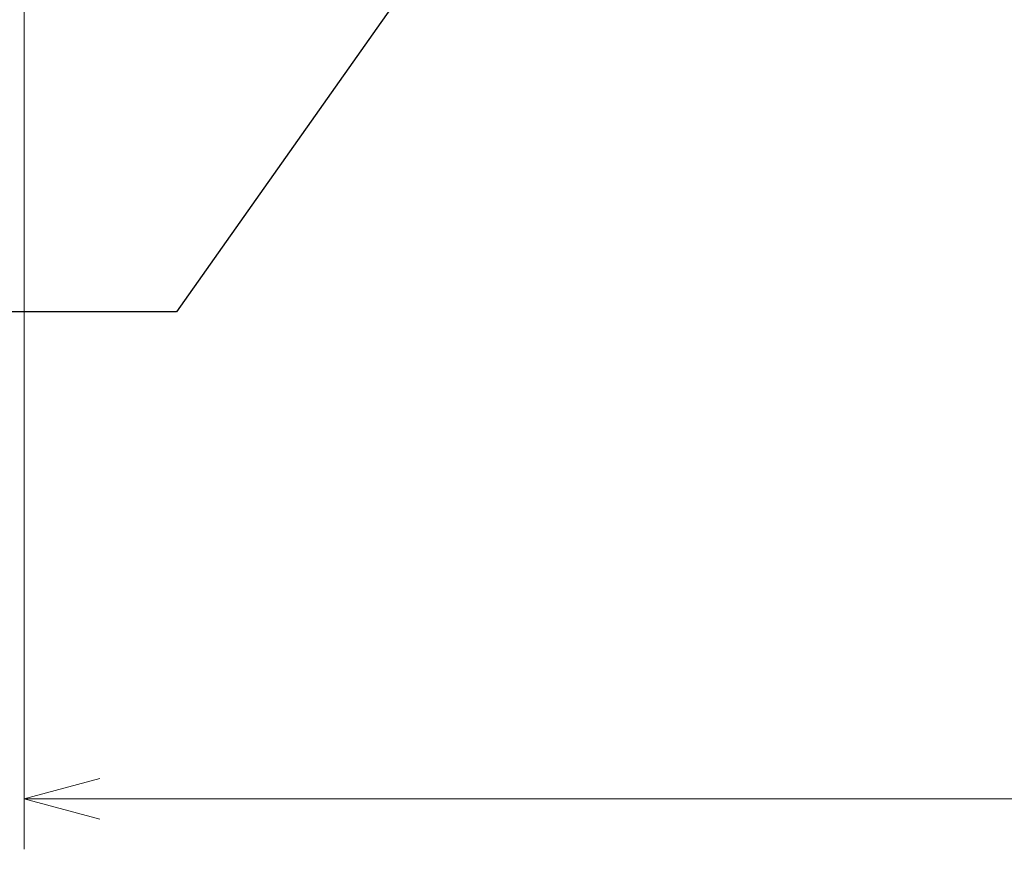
# Model space of a CAD drawing. Header units: millimetres. Extents: x 0 to 1071, y 0 to 742.
# Tile 76 of 130: x 362 to 410, y 383 to 424. Entities that reach past the tile are written whole.
import ezdxf

# ---------------------------------------------------------------- set-up
doc = ezdxf.new("R2010")
doc.units = ezdxf.units.MM
doc.header["$LTSCALE"] = 0.454724
doc.layers.add('NoLayerName_001', color=7, linetype='Continuous')
doc.styles.get("Standard").update_dxf_attribs({"font": 'txt', "bigfont": 'extfont2'})
doc.dimstyles.get("Standard").update_dxf_attribs({"dimtxt": 2.5, "dimasz": 2.5, "dimexe": 1, "dimexo": 1, "dimtad": 1, "dimdec": 3, "dimzin": 0, "dimdsep": 46, "dimtxsty": 'Standard', "dimcen": 2.5, "dimadec": 3, "dimazin": 0, "dimtfac": 0.75, "dimtdec": 3, "dimtmove": 0, "dimatfit": 3, "dimfxl": 1, "dimarcsym": 0})

# ---------------------------------------------------------------- blocks, each defined once
blk = doc.blocks.new('_OPEN30')
at = {"color": 0, "linetype": 'ByBlock', "lineweight": -2}
for p, q in [((-1, 0.267949), (0, 0)), ((0, 0), (-1, -0.267949)), ((0, 0), (-1, 0))]:
    blk.add_line(p, q, dxfattribs=at)
blk = doc.blocks.new('*D107')
at = {"layer": 'Defpoints', "color": 0}
for p in [(522.461, 480.839), (361.961, 472.982), (361.961, 385.05)]:
    blk.add_point(p, dxfattribs=at)
at = {"layer": 'NoLayerName_001', "color": 0, "linetype": 'Continuous', "lineweight": 13}
for p, q in [((522.461, 478.339), (522.461, 382.55)), ((361.961, 470.482), (361.961, 382.55)), ((518.711, 385.05), (365.711, 385.05))]:
    blk.add_line(p, q, dxfattribs=at)
at = {"layer": 'NoLayerName_001', "color": 0, "lineweight": 13, "xscale": 3.75, "yscale": 3.75, "zscale": 3.75, "rotation": 180}
blk.add_blockref('_OPEN30', (361.961, 385.05), dxfattribs=at)
at = {"layer": 'NoLayerName_001', "color": 0, "lineweight": 13, "xscale": 3.75, "yscale": 3.75, "zscale": 3.75}
blk.add_blockref('_OPEN30', (522.461, 385.05), dxfattribs=at)
at = {"layer": 'NoLayerName_001', "color": 0, "lineweight": 13, "insert": (442.211, 391.925), "char_height": 8.75, "attachment_point": 5}
blk.add_mtext('\\W0.8000;１６１', dxfattribs=at)

msp = doc.modelspace()

# ---------------------------------------------------------------- dimensions: what is measured, and where the dimension line sits
at = {"layer": 'NoLayerName_001', "color": 3, "linetype": 'Continuous', "lineweight": 13}
dim = msp.add_linear_dim(base=(361.961072, 385.050104), p1=(522.461071, 480.839453), p2=(361.961072, 472.982209), angle=180, text='\\W0.8000;１６１', dimstyle='Standard', override={"dimtxt": 8.75, "dimasz": 3.75, "dimexe": 2.5, "dimexo": 2.5, "dimgap": 2.5, "dimzin": 8, "dimblk": 'OPEN30', "dimclrd": 0, "dimclre": 0, "dimclrt": 0, "dimtp": 0, "dimtm": 0, "dimlwd": 13, "dimlwe": 13}, dxfattribs=at)
dim.commit()
dim.dimension.update_dxf_attribs({"geometry": '*D107', "text_midpoint": (442.211071, 385.050104), "dimtype": 160})

# ---------------------------------------------------------------- leaders
at = {"layer": 'NoLayerName_001', "color": 3, "linetype": 'Continuous', "lineweight": 13, "annotation_type": 0, "has_hookline": 1, "hookline_direction": 1, "text_width": 41.60208}
msp.add_leader([(395.011134, 445.288453), (369.494363, 409.120107), (363.494363, 409.120107)], dimstyle='Standard', override={"dimtxt": 8.4, "dimasz": 6, "dimldrblk": 'OPEN30'}, dxfattribs=at)

doc.saveas('drawing.dxf')
